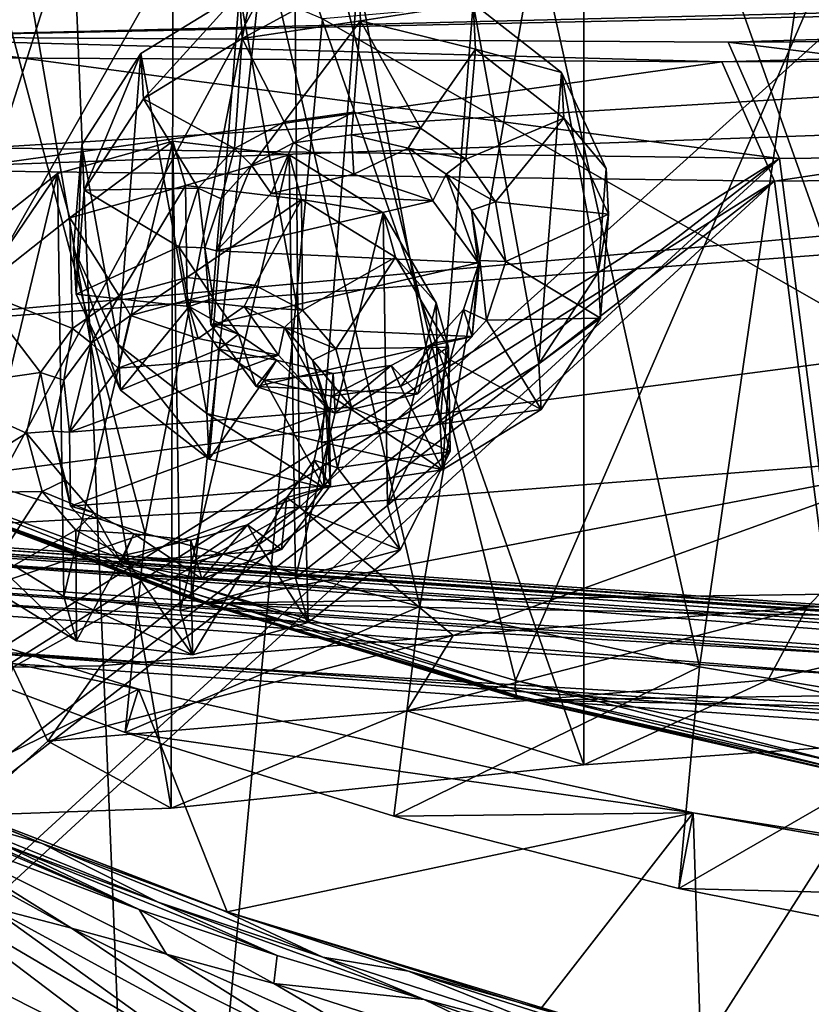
# Model space of a CAD drawing. Header units: metres. Extents: x -904 to 0, y -908 to 0.
# Tile 59 of 142: x -595 to -530, y -139 to -59. Entities that reach past the tile are written whole.
import ezdxf

# ---------------------------------------------------------------- set-up
doc = ezdxf.new("R2010")
doc.units = ezdxf.units.M

msp = doc.modelspace()

# ---------------------------------------------------------------- linework, layer by layer
at = {"layer": 'None'}
for points in [[(-548.818054, -21.535398, 1932.152832), (-515.104492, -19.985085, 1935.464722), (-514.864746, -116.985649, 1991.491089)], [(-582.273132, -24.174274, 1927.112427), (-548.818054, -21.535398, 1932.152832), (-548.815857, -119.390549, 1988.623535)], [(-548.815857, -119.390549, 1988.623535), (-548.818054, -21.535398, 1932.152832), (-514.864746, -116.985649, 1991.491089)], [(-599.286011, -25.944958, 1924.876465), (-582.273132, -24.174274, 1927.112427), (-582.486755, -122.939278, 1984.111816)], [(-582.486755, -122.939278, 1984.111816), (-582.273132, -24.174274, 1927.112427), (-548.815857, -119.390549, 1988.623535)], [(-599.292603, -123.532387, 1981.228638), (-599.286011, -25.944958, 1924.876465), (-582.486755, -122.939278, 1984.111816)], [(-573.219971, -37.15469, 1505.244385), (-520.086426, -33.508076, 1504.979004), (-554.391846, -112.519341, 1549.673828)], [(-520.086426, -33.508076, 1504.979004), (-527.460144, -118.521431, 1553.945923), (-554.391846, -112.519341, 1549.673828)], [(-570.15863, -58.565701, 661.240173), (-309.111755, -207.702347, 657.334961), (-309.403992, -35.91481, 661.833374)], [(-625.841797, -45.324051, 1506.13208), (-573.219971, -37.15469, 1505.244385), (-606.250549, -95.326286, 1536.737061)], [(-606.250549, -95.326286, 1536.737061), (-573.219971, -37.15469, 1505.244385), (-580.693237, -104.750137, 1543.907715)], [(-573.219971, -37.15469, 1505.244385), (-554.391846, -112.519341, 1549.673828), (-580.693237, -104.750137, 1543.907715)], [(-606.136414, -51.914799, 661.366394), (-699.596008, -124.971169, 659.501343), (-590.518127, -49.992924, 661.435425)], [(-699.596008, -124.971169, 659.501343), (-663.154419, -147.090363, 658.922119), (-590.518127, -49.992924, 661.435425)], [(-590.518127, -49.992924, 661.435425), (-663.154419, -147.090363, 658.922119), (-629.467651, -172.820374, 658.248413)], [(-629.467651, -172.820374, 658.248413), (-584.097839, -207.702347, 657.334961), (-590.518127, -49.992924, 661.435425)], [(-590.518127, -49.992924, 661.435425), (-584.097839, -207.702347, 657.334961), (-570.15863, -58.565701, 661.240173)], [(-572.431702, -51.56575, 2034.584595), (-624.672058, -51.56601, 2028.267822), (-598.475342, -99.818436, 2023.245972)], [(-584.61438, -100.53476, 216.1931), (-606.513977, -93.594833, 227.542374), (-597.66748, -51.565685, 217.762268)], [(-572.431702, -51.56575, 2034.584595), (-598.475342, -99.818436, 2023.245972), (-572.009399, -98.403229, 2026.366699)], [(-575.021118, -51.566418, 206.251297), (-584.61438, -100.53476, 216.1931), (-597.66748, -51.565685, 217.762268)], [(-562.194641, -106.494125, 206.704391), (-584.61438, -100.53476, 216.1931), (-575.021118, -51.566418, 206.251297)], [(-552.6875, -51.565384, 197.086807), (-562.194641, -106.494125, 206.704391), (-575.021118, -51.566418, 206.251297)], [(-519.952271, -51.565491, 2038.379517), (-572.431702, -51.56575, 2034.584595), (-572.009399, -98.403229, 2026.366699)], [(-519.952271, -51.565491, 2038.379517), (-572.009399, -98.403229, 2026.366699), (-518.923706, -94.200096, 2030.911865)], [(-539.404663, -111.412796, 199.035706), (-562.194641, -106.494125, 206.704391), (-552.6875, -51.565384, 197.086807)], [(-530.699768, -51.560055, 189.996307), (-539.404663, -111.412796, 199.035706), (-552.6875, -51.565384, 197.086807)], [(-516.375183, -115.254181, 193.141876), (-539.404663, -111.412796, 199.035706), (-530.699768, -51.560055, 189.996307)], [(-509.100311, -51.598892, 184.762161), (-516.375183, -115.254181, 193.141876), (-530.699768, -51.560055, 189.996307)], [(-676.740051, -57.707558, 1606.950562), (-653.887207, -72.526901, 1606.574951), (-387.700989, -56.295364, 1606.961792)], [(-387.700989, -56.295364, 1606.961792), (-653.887207, -72.526901, 1606.574951), (-379.609039, -62.712627, 1606.793701)], [(-570.15863, -58.565701, 661.240173), (-584.097839, -207.702347, 657.334961), (-309.111755, -207.702347, 657.334961)], [(-653.887207, -72.526901, 1606.574951), (-629.798584, -85.366486, 1606.240967), (-379.609039, -62.712627, 1606.793701)], [(-379.609039, -62.712627, 1606.793701), (-629.798584, -85.366486, 1606.240967), (-369.758789, -65.81794, 1606.712402)], [(-629.798584, -85.366486, 1606.240967), (-604.898926, -96.564316, 1605.948975), (-369.758789, -65.81794, 1606.712402)], [(-369.758789, -65.81794, 1606.712402), (-604.898926, -96.564316, 1605.948975), (-579.414856, -106.2174, 1605.699707)], [(-579.414856, -106.2174, 1605.699707), (-311.951202, -102.333786, 1605.762329), (-369.758789, -65.81794, 1606.712402)], [(-608.212463, -108.539902, 230.06778), (-606.513977, -93.594833, 227.542374), (-584.61438, -100.53476, 216.1931)], [(-518.923706, -94.200096, 2030.911865), (-572.009399, -98.403229, 2026.366699), (-559.487061, -108.866234, 2007.508911)], [(-530.609741, -106.548775, 2010.274536), (-518.923706, -94.200096, 2030.911865), (-559.487061, -108.866234, 2007.508911)], [(-518.923706, -94.200096, 2030.911865), (-530.609741, -106.548775, 2010.274536), (-501.598816, -104.991013, 2011.979858)], [(-580.693237, -104.750137, 1543.907715), (-580.734863, -105.414047, 1559.733521), (-606.250549, -95.326286, 1536.737061)], [(-580.734863, -105.414047, 1559.733521), (-606.190125, -96.241852, 1571.963257), (-606.250549, -95.326286, 1536.737061)], [(-580.734863, -105.414047, 1559.733521), (-580.607422, -105.857239, 1575.572754), (-606.190125, -96.241852, 1571.963257)], [(-580.607422, -105.857239, 1575.572754), (-580.309692, -106.088234, 1591.411133), (-606.190125, -96.241852, 1571.963257)], [(-606.190125, -96.241852, 1571.963257), (-580.309692, -106.088234, 1591.411133), (-604.898926, -96.564316, 1605.948975)], [(-580.309692, -106.088234, 1591.411133), (-579.414856, -106.2174, 1605.699707), (-604.898926, -96.564316, 1605.948975)], [(-572.009399, -98.403229, 2026.366699), (-598.475342, -99.818436, 2023.245972), (-595.406555, -111.441788, 2002.560303)], [(-572.009399, -98.403229, 2026.366699), (-595.406555, -111.441788, 2002.560303), (-588.223694, -111.337624, 2003.683472)], [(-559.487061, -108.866234, 2007.508911), (-572.009399, -98.403229, 2026.366699), (-588.223694, -111.337624, 2003.683472)], [(-628.85614, -99.448586, 243.024078), (-608.212463, -108.539902, 230.06778), (-585.167236, -113.23008, 254.241714)], [(-628.85614, -99.448586, 243.024078), (-585.167236, -113.23008, 254.241714), (-602.600891, -121.890068, 252.594467)], [(-586.229065, -116.775726, 218.379868), (-608.212463, -108.539902, 230.06778), (-584.61438, -100.53476, 216.1931)], [(-586.229065, -116.775726, 218.379868), (-584.61438, -100.53476, 216.1931), (-562.194641, -106.494125, 206.704391)], [(-337.979492, -110.967003, 1605.560547), (-311.951202, -102.333786, 1605.762329), (-579.414856, -106.2174, 1605.699707)], [(-554.430054, -113.264557, 1564.06543), (-580.734863, -105.414047, 1559.733521), (-580.693237, -104.750137, 1543.907715)], [(-554.391846, -112.519341, 1549.673828), (-554.430054, -113.264557, 1564.06543), (-580.693237, -104.750137, 1543.907715)], [(-533.799988, -112.458336, 2000.046265), (-514.864746, -116.985649, 1991.491089), (-501.598816, -104.991013, 2011.979858)], [(-501.598816, -104.991013, 2011.979858), (-530.609741, -106.548775, 2010.274536), (-533.799988, -112.458336, 2000.046265)], [(-554.430054, -113.264557, 1564.06543), (-554.317078, -113.759109, 1578.473877), (-580.734863, -105.414047, 1559.733521)], [(-554.317078, -113.759109, 1578.473877), (-580.607422, -105.857239, 1575.572754), (-580.734863, -105.414047, 1559.733521)], [(-554.317078, -113.759109, 1578.473877), (-554.051697, -114.009331, 1592.883423), (-580.607422, -105.857239, 1575.572754)], [(-554.051697, -114.009331, 1592.883423), (-580.309692, -106.088234, 1591.411133), (-580.607422, -105.857239, 1575.572754)], [(-564.324036, -123.589836, 209.018906), (-586.229065, -116.775726, 218.379868), (-562.194641, -106.494125, 206.704391)], [(-554.051697, -114.009331, 1592.883423), (-579.414856, -106.2174, 1605.699707), (-580.309692, -106.088234, 1591.411133)], [(-553.346375, -114.12664, 1605.495239), (-337.979492, -110.967003, 1605.560547), (-579.414856, -106.2174, 1605.699707)], [(-553.346375, -114.12664, 1605.495239), (-579.414856, -106.2174, 1605.699707), (-554.051697, -114.009331, 1592.883423)], [(-564.324036, -123.589836, 209.018906), (-562.194641, -106.494125, 206.704391), (-539.404663, -111.412796, 199.035706)], [(-530.609741, -106.548775, 2010.274536), (-563.256653, -114.994781, 1996.957886), (-533.799988, -112.458336, 2000.046265)], [(-559.487061, -108.866234, 2007.508911), (-563.256653, -114.994781, 1996.957886), (-530.609741, -106.548775, 2010.274536)], [(-608.212463, -108.539902, 230.06778), (-586.229065, -116.775726, 218.379868), (-585.167236, -113.23008, 254.241714)], [(-588.223694, -111.337624, 2003.683472), (-592.554504, -117.468033, 1992.686523), (-559.487061, -108.866234, 2007.508911)], [(-592.554504, -117.468033, 1992.686523), (-563.256653, -114.994781, 1996.957886), (-559.487061, -108.866234, 2007.508911)], [(-595.406555, -111.441788, 2002.560303), (-599.292603, -123.532387, 1981.228638), (-592.554504, -117.468033, 1992.686523)], [(-588.223694, -111.337624, 2003.683472), (-595.406555, -111.441788, 2002.560303), (-592.554504, -117.468033, 1992.686523)], [(-541.083801, -129.473846, 201.2883), (-564.324036, -123.589836, 209.018906), (-539.404663, -111.412796, 199.035706)], [(-364.331421, -117.795174, 1605.383545), (-337.979492, -110.967003, 1605.560547), (-553.346375, -114.12664, 1605.495239)], [(-541.083801, -129.473846, 201.2883), (-539.404663, -111.412796, 199.035706), (-516.375183, -115.254181, 193.141876)], [(-563.256653, -114.994781, 1996.957886), (-548.815857, -119.390549, 1988.623535), (-533.799988, -112.458336, 2000.046265)], [(-527.521912, -119.335327, 1567.273438), (-554.430054, -113.264557, 1564.06543), (-554.391846, -112.519341, 1549.673828)], [(-527.460144, -118.521431, 1553.945923), (-527.521912, -119.335327, 1567.273438), (-554.391846, -112.519341, 1549.673828)], [(-548.815857, -119.390549, 1988.623535), (-514.864746, -116.985649, 1991.491089), (-533.799988, -112.458336, 2000.046265)], [(-602.600891, -121.890068, 252.594467), (-585.167236, -113.23008, 254.241714), (-577.9198, -131.39473, 258.706299)], [(-585.167236, -113.23008, 254.241714), (-586.229065, -116.775726, 218.379868), (-539.912292, -123.304863, 262.515991)], [(-585.167236, -113.23008, 254.241714), (-539.912292, -123.304863, 262.515991), (-577.9198, -131.39473, 258.706299)], [(-527.521912, -119.335327, 1567.273438), (-527.452332, -119.870705, 1580.621338), (-554.430054, -113.264557, 1564.06543)], [(-527.452332, -119.870705, 1580.621338), (-554.317078, -113.759109, 1578.473877), (-554.430054, -113.264557, 1564.06543)], [(-527.452332, -119.870705, 1580.621338), (-527.249817, -120.132042, 1593.9729), (-554.317078, -113.759109, 1578.473877)], [(-527.249817, -120.132042, 1593.9729), (-554.051697, -114.009331, 1592.883423), (-554.317078, -113.759109, 1578.473877)], [(-527.249817, -120.132042, 1593.9729), (-553.346375, -114.12664, 1605.495239), (-554.051697, -114.009331, 1592.883423)], [(-526.762268, -120.185585, 1605.337158), (-364.331421, -117.795174, 1605.383545), (-553.346375, -114.12664, 1605.495239)], [(-526.762268, -120.185585, 1605.337158), (-553.346375, -114.12664, 1605.495239), (-527.249817, -120.132042, 1593.9729)], [(-592.554504, -117.468033, 1992.686523), (-582.486755, -122.939278, 1984.111816), (-563.256653, -114.994781, 1996.957886)], [(-582.486755, -122.939278, 1984.111816), (-548.815857, -119.390549, 1988.623535), (-563.256653, -114.994781, 1996.957886)], [(-517.790222, -134.086502, 195.406509), (-541.083801, -129.473846, 201.2883), (-516.375183, -115.254181, 193.141876)], [(-586.229065, -116.775726, 218.379868), (-564.324036, -123.589836, 209.018906), (-539.912292, -123.304863, 262.515991)], [(-599.292603, -123.532387, 1981.228638), (-582.486755, -122.939278, 1984.111816), (-592.554504, -117.468033, 1992.686523)], [(-612.861938, -119.315041, 343.322388), (-585.11084, -131.192886, 323.690186), (-605.297119, -123.523201, 345.346222)], [(-585.11084, -131.192886, 323.690186), (-612.861938, -119.315041, 343.322388), (-608.78363, -120.693016, 330.97641)], [(-605.297119, -123.523201, 345.346222), (-590.617188, -132.716324, 349.436768), (-614.156555, -119.756935, 357.028595)], [(-590.617188, -132.716324, 349.436768), (-597.304688, -130.963715, 361.993378), (-614.156555, -119.756935, 357.028595)], [(-607.443481, -119.801796, 318.643555), (-593.020996, -125.802505, 310.012787), (-602.108215, -123.091881, 319.912842)], [(-602.600891, -121.890068, 252.594467), (-593.020996, -125.802505, 310.012787), (-607.443481, -119.801796, 318.643555)], [(-596.436768, -125.784904, 321.172089), (-585.11084, -131.192886, 323.690186), (-608.78363, -120.693016, 330.97641)], [(-577.9198, -131.39473, 258.706299), (-578.249451, -131.279343, 301.835968), (-602.600891, -121.890068, 252.594467)], [(-578.249451, -131.279343, 301.835968), (-593.020996, -125.802505, 310.012787), (-602.600891, -121.890068, 252.594467)], [(-605.297119, -123.523201, 345.346222), (-585.11084, -131.192886, 323.690186), (-582.875244, -134.845444, 337.476624)], [(-590.617188, -132.716324, 349.436768), (-605.297119, -123.523201, 345.346222), (-582.875244, -134.845444, 337.476624)], [(-593.020996, -125.802505, 310.012787), (-583.542358, -130.594498, 311.931519), (-602.108215, -123.091881, 319.912842)], [(-602.108215, -123.091881, 319.912842), (-583.542358, -130.594498, 311.931519), (-596.436768, -125.784904, 321.172089)], [(-577.9198, -131.39473, 258.706299), (-539.912292, -123.304863, 262.515991), (-552.375061, -139.3255, 263.840363)], [(-539.912292, -123.304863, 262.515991), (-564.324036, -123.589836, 209.018906), (-541.083801, -129.473846, 201.2883)], [(-539.912292, -123.304863, 262.515991), (-539.296021, -142.675568, 266.050751), (-552.375061, -139.3255, 263.840363)], [(-539.912292, -123.304863, 262.515991), (-541.083801, -129.473846, 201.2883), (-493.689423, -130.673233, 255.933594)], [(-493.689423, -130.673233, 255.933594), (-516.792847, -127.414696, 260.542755), (-539.912292, -123.304863, 262.515991)], [(-516.792847, -127.414696, 260.542755), (-528.255676, -125.386131, 262.776825), (-539.912292, -123.304863, 262.515991)], [(-539.912292, -123.304863, 262.515991), (-528.255676, -125.386131, 262.776825), (-539.296021, -142.675568, 266.050751)], [(-583.542358, -130.594498, 311.931519), (-573.837891, -134.941391, 313.850159), (-596.436768, -125.784904, 321.172089)], [(-596.436768, -125.784904, 321.172089), (-573.837891, -134.941391, 313.850159), (-585.11084, -131.192886, 323.690186)], [(-583.542358, -130.594498, 311.931519), (-593.020996, -125.802505, 310.012787), (-570.124023, -135.070999, 303.28363)], [(-593.020996, -125.802505, 310.012787), (-578.249451, -131.279343, 301.835968), (-570.124023, -135.070999, 303.28363)], [(-528.255676, -125.386131, 262.776825), (-525.929199, -145.617447, 265.987854), (-539.296021, -142.675568, 266.050751)], [(-609.359802, -131.420776, 402.52121), (-602.984314, -129.813568, 375.061127), (-584.100098, -144.099457, 380.917175)], [(-584.100098, -144.099457, 380.917175), (-602.984314, -129.813568, 375.061127), (-580.753479, -142.869049, 367.025482)], [(-602.984314, -129.813568, 375.061127), (-597.304688, -130.963715, 361.993378), (-580.753479, -142.869049, 367.025482)], [(-541.083801, -129.473846, 201.2883), (-517.790222, -134.086502, 195.406509), (-493.689423, -130.673233, 255.933594)], [(-570.124023, -135.070999, 303.28363), (-561.843201, -138.523758, 304.738495), (-583.542358, -130.594498, 311.931519)], [(-561.843201, -138.523758, 304.738495), (-573.837891, -134.941391, 313.850159), (-583.542358, -130.594498, 311.931519)], [(-620.856812, -136.832703, 458.078735), (-609.359802, -131.420776, 402.52121), (-584.122314, -151.214691, 409.540894)], [(-584.122314, -151.214691, 409.540894), (-609.359802, -131.420776, 402.52121), (-584.100098, -144.099457, 380.917175)], [(-580.753479, -142.869049, 367.025482), (-597.304688, -130.963715, 361.993378), (-576.146545, -142.47287, 353.579407)], [(-597.304688, -130.963715, 361.993378), (-590.617188, -132.716324, 349.436768), (-576.146545, -142.47287, 353.579407)], [(-573.837891, -134.941391, 313.850159), (-574.105713, -137.239517, 326.225525), (-585.11084, -131.192886, 323.690186)], [(-585.11084, -131.192886, 323.690186), (-574.105713, -137.239517, 326.225525), (-582.875244, -134.845444, 337.476624)], [(-570.124023, -135.070999, 303.28363), (-578.249451, -131.279343, 301.835968), (-563.126648, -136.215088, 294.121613)], [(-563.126648, -136.215088, 294.121613), (-578.249451, -131.279343, 301.835968), (-577.9198, -131.39473, 258.706299)], [(-547.658203, -140.587769, 286.883636), (-577.9198, -131.39473, 258.706299), (-552.375061, -139.3255, 263.840363)], [(-547.658203, -140.587769, 286.883636), (-563.126648, -136.215088, 294.121613), (-577.9198, -131.39473, 258.706299)], [(-576.146545, -142.47287, 353.579407), (-590.617188, -132.716324, 349.436768), (-570.279907, -142.780502, 340.782104)], [(-590.617188, -132.716324, 349.436768), (-582.875244, -134.845444, 337.476624), (-570.279907, -142.780502, 340.782104)], [(-570.279907, -142.780502, 340.782104), (-582.875244, -134.845444, 337.476624), (-563.186096, -143.6409, 328.786133)], [(-582.875244, -134.845444, 337.476624), (-574.105713, -137.239517, 326.225525), (-563.186096, -143.6409, 328.786133)], [(-573.837891, -134.941391, 313.850159), (-561.843201, -138.523758, 304.738495), (-574.105713, -137.239517, 326.225525)], [(-563.126648, -136.215088, 294.121613), (-549.1828, -141.859467, 296.390076), (-570.124023, -135.070999, 303.28363)], [(-549.1828, -141.859467, 296.390076), (-561.843201, -138.523758, 304.738495), (-570.124023, -135.070999, 303.28363)], [(-547.658203, -140.587769, 286.883636), (-535.920593, -144.884628, 288.835999), (-563.126648, -136.215088, 294.121613)], [(-535.920593, -144.884628, 288.835999), (-549.1828, -141.859467, 296.390076), (-563.126648, -136.215088, 294.121613)], [(-607.668091, -162.161316, 517.240845), (-620.856812, -136.832703, 458.078735), (-584.135437, -165.334106, 465.538879)], [(-584.135437, -165.334106, 465.538879), (-620.856812, -136.832703, 458.078735), (-584.122314, -151.214691, 409.540894)], [(-563.186096, -143.6409, 328.786133), (-574.105713, -137.239517, 326.225525), (-545.620605, -146.385208, 307.643341)], [(-574.105713, -137.239517, 326.225525), (-561.843201, -138.523758, 304.738495), (-545.620605, -146.385208, 307.643341)], [(-545.620605, -146.385208, 307.643341), (-561.843201, -138.523758, 304.738495), (-535.35321, -147.961548, 298.649811)], [(-561.843201, -138.523758, 304.738495), (-549.1828, -141.859467, 296.390076), (-535.35321, -147.961548, 298.649811)]]:
    msp.add_3dface(points, dxfattribs=at)
at = {"layer": 'None012311'}
for points in [[(-756.383728, -53.87439, 151.006119), (-245.037064, -51.013153, 160.059708), (-607.685181, -60.032143, 141.866348)], [(-607.685181, -60.032143, 141.866348), (-245.037064, -51.013153, 160.059708), (-322.129181, -54.019558, 151.002396)], [(-322.129181, -54.019558, 151.002396), (-537.043701, -60.481693, 141.854599), (-607.685181, -60.032143, 141.866348)], [(-322.129181, -54.019558, 151.002396), (-466.404297, -60.131844, 141.86377), (-537.043701, -60.481693, 141.854599)], [(-608.613647, -61.710278, 145.23645), (-537.564453, -62.078083, 145.286179), (-758.300842, -56.021824, 154.161804)], [(-758.300842, -56.021824, 154.161804), (-537.564453, -62.078083, 145.286179), (-321.351135, -56.11396, 154.215454)], [(-321.351135, -56.11396, 154.215454), (-537.564453, -62.078083, 145.286179), (-466.514496, -61.788334, 145.256119)], [(-599.944275, -69.05455, 123.673012), (-607.685181, -60.032143, 141.866348), (-532.85614, -69.952972, 123.649483)], [(-607.685181, -60.032143, 141.866348), (-537.043701, -60.481693, 141.854599), (-532.85614, -69.952972, 123.649483)], [(-537.043701, -60.481693, 141.854599), (-466.404297, -60.131844, 141.86377), (-465.701691, -69.252586, 123.667824)], [(-532.85614, -69.952972, 123.649483), (-537.043701, -60.481693, 141.854599), (-465.701691, -69.252586, 123.667824)], [(-608.613647, -61.710278, 145.23645), (-600.732117, -70.937904, 126.624718), (-537.564453, -62.078083, 145.286179)], [(-537.564453, -62.078083, 145.286179), (-533.266968, -71.798462, 126.602188), (-466.514496, -61.788334, 145.256119)], [(-533.266968, -71.798462, 126.602188), (-465.757965, -71.129059, 126.619713), (-466.514496, -61.788334, 145.256119)], [(-600.732117, -70.937904, 126.624718), (-533.266968, -71.798462, 126.602188), (-537.564453, -62.078083, 145.286179)], [(-599.944275, -69.05455, 123.673012), (-532.85614, -69.952972, 123.649483), (-843.550476, -265.429565, 118.530746)], [(-532.85614, -69.952972, 123.649483), (-465.701691, -69.252586, 123.667824), (-452.00235, -701.143799, 107.12117)], [(-532.85614, -69.952972, 123.649483), (-845.314697, -356.196716, 116.153923), (-844.710205, -310.88327, 117.3405)], [(-845.314697, -356.196716, 116.153923), (-532.85614, -69.952972, 123.649483), (-452.00235, -701.143799, 107.12117)], [(-843.550476, -265.429565, 118.530746), (-532.85614, -69.952972, 123.649483), (-844.710205, -310.88327, 117.3405)], [(-600.732117, -70.937904, 126.624718), (-841.193481, -266.056061, 121.515373), (-533.266968, -71.798462, 126.602188)], [(-452.00235, -703.006531, 110.073418), (-465.757965, -71.129059, 126.619713), (-533.266968, -71.798462, 126.602188)], [(-533.266968, -71.798462, 126.602188), (-842.252441, -311.199249, 120.333252), (-842.800293, -356.543121, 119.145882)], [(-533.266968, -71.798462, 126.602188), (-842.800293, -356.543121, 119.145882), (-452.00235, -703.006531, 110.073418)], [(-841.193481, -266.056061, 121.515373), (-842.252441, -311.199249, 120.333252), (-533.266968, -71.798462, 126.602188)]]:
    msp.add_3dface(points, dxfattribs=at)
at = {"layer": 'None012316'}
for points in [[(-273.299683, -124.244728, 1629.041138), (-672.325317, -96.34214, 1629.041138), (-672.385864, -97.20826, 1633.96521)], [(-672.325317, -96.34214, 1629.041138), (-273.299683, -124.244728, 1629.041138), (-612.486877, -100.747734, 1628.526367)], [(-273.36026, -125.110855, 1633.96521), (-672.385864, -97.20826, 1633.96521), (-672.713623, -101.895279, 1635.675293)], [(-273.36026, -125.110855, 1633.96521), (-273.299683, -124.244728, 1629.041138), (-672.385864, -97.20826, 1633.96521)], [(-672.920227, -104.850044, 1627.537354), (-672.592468, -100.163025, 1625.827271), (-273.894623, -132.75264, 1627.537354)], [(-672.592468, -100.163025, 1625.827271), (-273.566864, -128.065613, 1625.827271), (-273.894623, -132.75264, 1627.537354)], [(-672.592468, -100.163025, 1625.827271), (-612.700623, -103.804451, 1625.9552), (-333.38266, -123.336266, 1625.9552)], [(-672.592468, -100.163025, 1625.827271), (-333.38266, -123.336266, 1625.9552), (-273.566864, -128.065613, 1625.827271)], [(-273.299683, -124.244728, 1629.041138), (-333.168915, -120.279549, 1628.526367), (-612.486877, -100.747734, 1628.526367)], [(-612.486877, -100.747734, 1628.526367), (-333.168915, -120.279549, 1628.526367), (-611.098206, -101.157028, 1627.986938)], [(-273.687988, -129.797867, 1635.675293), (-672.713623, -101.895279, 1635.675293), (-672.980774, -105.716171, 1632.461426)], [(-273.687988, -129.797867, 1635.675293), (-273.36026, -125.110855, 1633.96521), (-672.713623, -101.895279, 1635.675293)], [(-333.168915, -120.279549, 1628.526367), (-334.600922, -120.491714, 1627.986816), (-611.098206, -101.157028, 1627.986938)], [(-611.098206, -101.157028, 1627.986938), (-334.600922, -120.491714, 1627.986816), (-610.579895, -102.147957, 1626.921021)], [(-612.700623, -103.804451, 1625.9552), (-610.579895, -102.147957, 1626.921021), (-333.38266, -123.336266, 1625.9552)], [(-333.38266, -123.336266, 1625.9552), (-610.579895, -102.147957, 1626.921021), (-335.252167, -121.400764, 1626.921143)], [(-610.579895, -102.147957, 1626.921021), (-334.600922, -120.491714, 1627.986816), (-335.252167, -121.400764, 1626.921143)], [(-672.980774, -105.716171, 1632.461426), (-672.920227, -104.850044, 1627.537354), (-273.95517, -133.618759, 1632.461426)], [(-672.920227, -104.850044, 1627.537354), (-273.894623, -132.75264, 1627.537354), (-273.95517, -133.618759, 1632.461426)], [(-273.95517, -133.618759, 1632.461426), (-273.687988, -129.797867, 1635.675293), (-672.980774, -105.716171, 1632.461426)]]:
    msp.add_3dface(points, dxfattribs=at)
at = {"layer": 'None012334'}
for points in [[(-576.904968, -56.461414, 1515.767578), (-567.237427, -55.01067, 1515.222778), (-576.710815, -60.176826, 1509.318726)], [(-567.237427, -55.01067, 1515.222778), (-576.904968, -56.461414, 1515.767578), (-570.208191, -93.087395, 1537.070801)], [(-567.237427, -55.01067, 1515.222778), (-567.043335, -58.726082, 1508.773926), (-576.710815, -60.176826, 1509.318726)], [(-560.540649, -91.63665, 1536.526001), (-567.237427, -55.01067, 1515.222778), (-570.208191, -93.087395, 1537.070801)], [(-567.043335, -58.726082, 1508.773926), (-567.237427, -55.01067, 1515.222778), (-557.864136, -57.330704, 1516.841553)], [(-557.864136, -57.330704, 1516.841553), (-567.237427, -55.01067, 1515.222778), (-560.540649, -91.63665, 1536.526001)], [(-584.951904, -61.395603, 1518.368164), (-576.904968, -56.461414, 1515.767578), (-584.757751, -65.111015, 1511.919312)], [(-576.904968, -56.461414, 1515.767578), (-584.951904, -61.395603, 1518.368164), (-579.581482, -90.767365, 1535.452026)], [(-576.904968, -56.461414, 1515.767578), (-576.710815, -60.176826, 1509.318726), (-584.757751, -65.111015, 1511.919312)], [(-570.208191, -93.087395, 1537.070801), (-576.904968, -56.461414, 1515.767578), (-579.581482, -90.767365, 1535.452026)], [(-557.669983, -61.04612, 1510.392822), (-567.043335, -58.726082, 1508.773926), (-557.864136, -57.330704, 1516.841553)], [(-552.493713, -86.702461, 1533.925415), (-557.864136, -57.330704, 1516.841553), (-560.540649, -91.63665, 1536.526001)], [(-557.669983, -61.04612, 1510.392822), (-557.864136, -57.330704, 1516.841553), (-550.641541, -62.962009, 1520.303467)], [(-550.641541, -62.962009, 1520.303467), (-557.864136, -57.330704, 1516.841553), (-552.493713, -86.702461, 1533.925415)], [(-567.043335, -58.726082, 1508.773926), (-573.270691, -66.986206, 1513.345459), (-576.710815, -60.176826, 1509.318726)], [(-567.625366, -66.186066, 1513.054443), (-573.270691, -66.986206, 1513.345459), (-567.043335, -58.726082, 1508.773926)], [(-562.14447, -67.494164, 1513.973022), (-567.625366, -66.186066, 1513.054443), (-567.043335, -58.726082, 1508.773926)], [(-567.043335, -58.726082, 1508.773926), (-557.669983, -61.04612, 1510.392822), (-562.14447, -67.494164, 1513.973022)], [(-576.710815, -60.176826, 1509.318726), (-577.325867, -69.146507, 1514.468018), (-584.757751, -65.111015, 1511.919312)], [(-573.270691, -66.986206, 1513.345459), (-577.325867, -69.146507, 1514.468018), (-576.710815, -60.176826, 1509.318726)], [(-589.784424, -68.83596, 1522.509277), (-584.951904, -61.395603, 1518.368164), (-589.590332, -72.551376, 1516.060547)], [(-584.951904, -61.395603, 1518.368164), (-589.784424, -68.83596, 1522.509277), (-586.804077, -85.136055, 1531.990112)], [(-584.951904, -61.395603, 1518.368164), (-584.757751, -65.111015, 1511.919312), (-589.590332, -72.551376, 1516.060547)], [(-579.581482, -90.767365, 1535.452026), (-584.951904, -61.395603, 1518.368164), (-586.804077, -85.136055, 1531.990112)], [(-557.669983, -61.04612, 1510.392822), (-558.453979, -70.008087, 1515.532471), (-562.14447, -67.494164, 1513.973022)], [(-557.669983, -61.04612, 1510.392822), (-550.447388, -66.677422, 1513.854614), (-558.453979, -70.008087, 1515.532471)], [(-550.447388, -66.677422, 1513.854614), (-557.669983, -61.04612, 1510.392822), (-550.641541, -62.962009, 1520.303467)], [(-547.661194, -79.262108, 1529.784302), (-550.641541, -62.962009, 1520.303467), (-552.493713, -86.702461, 1533.925415)], [(-550.447388, -66.677422, 1513.854614), (-550.641541, -62.962009, 1520.303467), (-547.000122, -70.789238, 1524.922607)], [(-547.661194, -79.262108, 1529.784302), (-547.000122, -70.789238, 1524.922607), (-550.641541, -62.962009, 1520.303467)], [(-584.757751, -65.111015, 1511.919312), (-580.281616, -72.383812, 1516.244141), (-589.590332, -72.551376, 1516.060547)], [(-577.325867, -69.146507, 1514.468018), (-580.281616, -72.383812, 1516.244141), (-584.757751, -65.111015, 1511.919312)], [(-573.270691, -66.986206, 1513.345459), (-567.625366, -66.186066, 1513.054443), (-572.504578, -68.693695, 1514.352295)], [(-567.625366, -66.186066, 1513.054443), (-567.768799, -68.025063, 1514.109619), (-572.504578, -68.693695, 1514.352295)], [(-567.768799, -68.025063, 1514.109619), (-567.625366, -66.186066, 1513.054443), (-562.14447, -67.494164, 1513.973022)], [(-577.325867, -69.146507, 1514.468018), (-573.270691, -66.986206, 1513.345459), (-575.928589, -70.515289, 1515.298706)], [(-573.270691, -66.986206, 1513.345459), (-572.504578, -68.693695, 1514.352295), (-575.928589, -70.515289, 1515.298706)], [(-550.447388, -66.677422, 1513.854614), (-556.022522, -73.491333, 1517.612549), (-558.453979, -70.008087, 1515.532471)], [(-550.447388, -66.677422, 1513.854614), (-546.805969, -74.504654, 1518.473755), (-556.022522, -73.491333, 1517.612549)], [(-546.805969, -74.504654, 1518.473755), (-550.447388, -66.677422, 1513.854614), (-547.000122, -70.789238, 1524.922607)], [(-572.504578, -68.693695, 1514.352295), (-567.768799, -68.025063, 1514.109619), (-567.600464, -71.247124, 1508.51709)], [(-563.170654, -69.119827, 1514.878784), (-567.768799, -68.025063, 1514.109619), (-562.14447, -67.494164, 1513.973022)], [(-563.170654, -69.119827, 1514.878784), (-567.600464, -71.247124, 1508.51709), (-567.768799, -68.025063, 1514.109619)], [(-563.170654, -69.119827, 1514.878784), (-562.14447, -67.494164, 1513.973022), (-558.453979, -70.008087, 1515.532471)], [(-590.445496, -77.30883, 1527.370972), (-589.784424, -68.83596, 1522.509277), (-590.251343, -81.024246, 1520.922119)], [(-586.804077, -85.136055, 1531.990112), (-589.784424, -68.83596, 1522.509277), (-590.445496, -77.30883, 1527.370972)], [(-589.784424, -68.83596, 1522.509277), (-589.590332, -72.551376, 1516.060547), (-590.251343, -81.024246, 1520.922119)], [(-575.928589, -70.515289, 1515.298706), (-572.504578, -68.693695, 1514.352295), (-574.340637, -72.809784, 1509.2146)], [(-574.340637, -72.809784, 1509.2146), (-572.504578, -68.693695, 1514.352295), (-567.600464, -71.247124, 1508.51709)], [(-580.281616, -72.383812, 1516.244141), (-577.325867, -69.146507, 1514.468018), (-578.421509, -73.249039, 1516.798706)], [(-577.325867, -69.146507, 1514.468018), (-575.928589, -70.515289, 1515.298706), (-578.421509, -73.249039, 1516.798706)], [(-561.151123, -73.411942, 1509.958496), (-567.600464, -71.247124, 1508.51709), (-563.170654, -69.119827, 1514.878784)], [(-560.054138, -71.240021, 1516.194092), (-563.170654, -69.119827, 1514.878784), (-558.453979, -70.008087, 1515.532471)], [(-560.054138, -71.240021, 1516.194092), (-561.151123, -73.411942, 1509.958496), (-563.170654, -69.119827, 1514.878784)], [(-578.796204, -77.491119, 1511.777466), (-578.421509, -73.249039, 1516.798706), (-575.928589, -70.515289, 1515.298706)], [(-578.796204, -77.491119, 1511.777466), (-575.928589, -70.515289, 1515.298706), (-574.340637, -72.809784, 1509.2146)], [(-560.054138, -71.240021, 1516.194092), (-558.453979, -70.008087, 1515.532471), (-556.022522, -73.491333, 1517.612549)], [(-574.340637, -72.809784, 1509.2146), (-567.600464, -71.247124, 1508.51709), (-561.151123, -73.411942, 1509.958496)], [(-557.455078, -78.465424, 1512.981323), (-561.151123, -73.411942, 1509.958496), (-560.054138, -71.240021, 1516.194092)], [(-558.004028, -74.181175, 1517.950317), (-560.054138, -71.240021, 1516.194092), (-556.022522, -73.491333, 1517.612549)], [(-558.004028, -74.181175, 1517.950317), (-557.455078, -78.465424, 1512.981323), (-560.054138, -71.240021, 1516.194092)], [(-546.805969, -74.504654, 1518.473755), (-547.000122, -70.789238, 1524.922607), (-547.661194, -79.262108, 1529.784302)], [(-589.590332, -72.551376, 1516.060547), (-581.873108, -77.15522, 1518.945313), (-590.251343, -81.024246, 1520.922119)], [(-580.281616, -72.383812, 1516.244141), (-581.873108, -77.15522, 1518.945313), (-589.590332, -72.551376, 1516.060547)], [(-581.873108, -77.15522, 1518.945313), (-580.281616, -72.383812, 1516.244141), (-579.753601, -77.251968, 1519.064819)], [(-580.281616, -72.383812, 1516.244141), (-578.421509, -73.249039, 1516.798706), (-579.753601, -77.251968, 1519.064819)], [(-578.796204, -77.491119, 1511.777466), (-574.340637, -72.809784, 1509.2146), (-561.151123, -73.411942, 1509.958496)], [(-579.753601, -77.251968, 1519.064819), (-578.421509, -73.249039, 1516.798706), (-578.796204, -77.491119, 1511.777466)], [(-578.796204, -77.491119, 1511.777466), (-561.151123, -73.411942, 1509.958496), (-557.455078, -78.465424, 1512.981323)], [(-558.004028, -74.181175, 1517.950317), (-556.022522, -73.491333, 1517.612549), (-555.184265, -78.373672, 1520.450684)], [(-546.805969, -74.504654, 1518.473755), (-555.184265, -78.373672, 1520.450684), (-556.022522, -73.491333, 1517.612549)], [(-557.303772, -78.276894, 1520.331177), (-558.004028, -74.181175, 1517.950317), (-555.184265, -78.373672, 1520.450684)], [(-557.455078, -78.465424, 1512.981323), (-558.004028, -74.181175, 1517.950317), (-557.303772, -78.276894, 1520.331177)], [(-546.805969, -74.504654, 1518.473755), (-547.467041, -82.977524, 1523.335449), (-555.184265, -78.373672, 1520.450684)], [(-547.467041, -82.977524, 1523.335449), (-546.805969, -74.504654, 1518.473755), (-547.661194, -79.262108, 1529.784302)], [(-586.804077, -85.136055, 1531.990112), (-590.445496, -77.30883, 1527.370972), (-586.609985, -88.851471, 1525.541382)], [(-590.445496, -77.30883, 1527.370972), (-590.251343, -81.024246, 1520.922119), (-586.609985, -88.851471, 1525.541382)], [(-581.873108, -77.15522, 1518.945313), (-581.03479, -82.03756, 1521.783447), (-590.251343, -81.024246, 1520.922119)], [(-581.03479, -82.03756, 1521.783447), (-581.873108, -77.15522, 1518.945313), (-579.053345, -81.347687, 1521.445679)], [(-581.873108, -77.15522, 1518.945313), (-579.753601, -77.251968, 1519.064819), (-579.053345, -81.347687, 1521.445679)], [(-579.053345, -81.347687, 1521.445679), (-579.753601, -77.251968, 1519.064819), (-579.265564, -83.507568, 1515.229736)], [(-579.265564, -83.507568, 1515.229736), (-579.753601, -77.251968, 1519.064819), (-578.796204, -77.491119, 1511.777466)], [(-579.265564, -83.507568, 1515.229736), (-578.796204, -77.491119, 1511.777466), (-557.455078, -78.465424, 1512.981323)], [(-579.265564, -83.507568, 1515.229736), (-557.455078, -78.465424, 1512.981323), (-557.9245, -84.481873, 1516.433472)], [(-558.635864, -82.279831, 1522.59729), (-557.303772, -78.276894, 1520.331177), (-556.775696, -83.145081, 1523.151733)], [(-557.9245, -84.481873, 1516.433472), (-557.303772, -78.276894, 1520.331177), (-558.635864, -82.279831, 1522.59729)], [(-557.9245, -84.481873, 1516.433472), (-557.455078, -78.465424, 1512.981323), (-557.303772, -78.276894, 1520.331177)], [(-557.303772, -78.276894, 1520.331177), (-555.184265, -78.373672, 1520.450684), (-556.775696, -83.145081, 1523.151733)], [(-547.467041, -82.977524, 1523.335449), (-556.775696, -83.145081, 1523.151733), (-555.184265, -78.373672, 1520.450684)], [(-547.467041, -82.977524, 1523.335449), (-547.661194, -79.262108, 1529.784302), (-552.493713, -86.702461, 1533.925415)], [(-590.251343, -81.024246, 1520.922119), (-581.03479, -82.03756, 1521.783447), (-586.609985, -88.851471, 1525.541382)], [(-581.03479, -82.03756, 1521.783447), (-579.053345, -81.347687, 1521.445679), (-577.003235, -84.288841, 1523.201904)], [(-577.003235, -84.288841, 1523.201904), (-579.053345, -81.347687, 1521.445679), (-579.265564, -83.507568, 1515.229736)], [(-581.03479, -82.03756, 1521.783447), (-578.603394, -85.520805, 1523.863403), (-586.609985, -88.851471, 1525.541382)], [(-578.603394, -85.520805, 1523.863403), (-581.03479, -82.03756, 1521.783447), (-577.003235, -84.288841, 1523.201904)], [(-561.128784, -85.013573, 1524.09729), (-558.635864, -82.279831, 1522.59729), (-559.731506, -86.382385, 1524.927979)], [(-561.128784, -85.013573, 1524.09729), (-557.9245, -84.481873, 1516.433472), (-558.635864, -82.279831, 1522.59729)], [(-558.635864, -82.279831, 1522.59729), (-556.775696, -83.145081, 1523.151733), (-559.731506, -86.382385, 1524.927979)], [(-552.299622, -90.417877, 1527.476685), (-559.731506, -86.382385, 1524.927979), (-556.775696, -83.145081, 1523.151733)], [(-547.467041, -82.977524, 1523.335449), (-552.299622, -90.417877, 1527.476685), (-556.775696, -83.145081, 1523.151733)], [(-552.299622, -90.417877, 1527.476685), (-547.467041, -82.977524, 1523.335449), (-552.493713, -86.702461, 1533.925415)], [(-577.003235, -84.288841, 1523.201904), (-579.265564, -83.507568, 1515.229736), (-575.569519, -88.56105, 1518.252441)], [(-575.569519, -88.56105, 1518.252441), (-579.265564, -83.507568, 1515.229736), (-557.9245, -84.481873, 1516.433472)], [(-578.603394, -85.520805, 1523.863403), (-577.003235, -84.288841, 1523.201904), (-573.886719, -86.409035, 1524.517212)], [(-573.886719, -86.409035, 1524.517212), (-577.003235, -84.288841, 1523.201904), (-575.569519, -88.56105, 1518.252441)], [(-575.569519, -88.56105, 1518.252441), (-557.9245, -84.481873, 1516.433472), (-562.380005, -89.163208, 1518.99646)], [(-564.552795, -86.835175, 1525.043701), (-561.128784, -85.013573, 1524.09729), (-563.786682, -88.542694, 1526.050537)], [(-564.552795, -86.835175, 1525.043701), (-562.380005, -89.163208, 1518.99646), (-561.128784, -85.013573, 1524.09729)], [(-561.128784, -85.013573, 1524.09729), (-559.731506, -86.382385, 1524.927979), (-563.786682, -88.542694, 1526.050537)], [(-562.380005, -89.163208, 1518.99646), (-557.9245, -84.481873, 1516.433472), (-561.128784, -85.013573, 1524.09729)], [(-579.581482, -90.767365, 1535.452026), (-586.804077, -85.136055, 1531.990112), (-579.387329, -94.482773, 1529.003174)], [(-586.804077, -85.136055, 1531.990112), (-586.609985, -88.851471, 1525.541382), (-579.387329, -94.482773, 1529.003174)], [(-586.609985, -88.851471, 1525.541382), (-578.603394, -85.520805, 1523.863403), (-579.387329, -94.482773, 1529.003174)], [(-578.603394, -85.520805, 1523.863403), (-574.912903, -88.034737, 1525.422852), (-579.387329, -94.482773, 1529.003174)], [(-574.912903, -88.034737, 1525.422852), (-578.603394, -85.520805, 1523.863403), (-573.886719, -86.409035, 1524.517212)], [(-573.886719, -86.409035, 1524.517212), (-575.569519, -88.56105, 1518.252441), (-569.119812, -90.721313, 1519.691284)], [(-574.912903, -88.034737, 1525.422852), (-573.886719, -86.409035, 1524.517212), (-569.288513, -87.503807, 1525.286377)], [(-569.288513, -87.503807, 1525.286377), (-573.886719, -86.409035, 1524.517212), (-569.119812, -90.721313, 1519.691284)], [(-560.346558, -95.352066, 1530.077148), (-563.786682, -88.542694, 1526.050537), (-559.731506, -86.382385, 1524.927979)], [(-552.299622, -90.417877, 1527.476685), (-560.346558, -95.352066, 1530.077148), (-559.731506, -86.382385, 1524.927979)], [(-569.288513, -87.503807, 1525.286377), (-564.552795, -86.835175, 1525.043701), (-569.432007, -89.342827, 1526.341553)], [(-564.552795, -86.835175, 1525.043701), (-563.786682, -88.542694, 1526.050537), (-569.432007, -89.342827, 1526.341553)], [(-569.288513, -87.503807, 1525.286377), (-569.119812, -90.721313, 1519.691284), (-564.552795, -86.835175, 1525.043701)], [(-569.119812, -90.721313, 1519.691284), (-562.380005, -89.163208, 1518.99646), (-564.552795, -86.835175, 1525.043701)], [(-552.299622, -90.417877, 1527.476685), (-552.493713, -86.702461, 1533.925415), (-560.540649, -91.63665, 1536.526001)], [(-579.387329, -94.482773, 1529.003174), (-574.912903, -88.034737, 1525.422852), (-570.014038, -96.802811, 1530.62207)], [(-569.432007, -89.342827, 1526.341553), (-574.912903, -88.034737, 1525.422852), (-569.288513, -87.503807, 1525.286377)], [(-574.912903, -88.034737, 1525.422852), (-569.432007, -89.342827, 1526.341553), (-570.014038, -96.802811, 1530.62207)], [(-569.119812, -90.721313, 1519.691284), (-575.569519, -88.56105, 1518.252441), (-562.380005, -89.163208, 1518.99646)], [(-569.432007, -89.342827, 1526.341553), (-563.786682, -88.542694, 1526.050537), (-560.346558, -95.352066, 1530.077148)], [(-570.014038, -96.802811, 1530.62207), (-569.432007, -89.342827, 1526.341553), (-560.346558, -95.352066, 1530.077148)], [(-560.346558, -95.352066, 1530.077148), (-552.299622, -90.417877, 1527.476685), (-560.540649, -91.63665, 1536.526001)], [(-570.208191, -93.087395, 1537.070801), (-579.581482, -90.767365, 1535.452026), (-570.014038, -96.802811, 1530.62207)], [(-579.581482, -90.767365, 1535.452026), (-579.387329, -94.482773, 1529.003174), (-570.014038, -96.802811, 1530.62207)], [(-560.346558, -95.352066, 1530.077148), (-560.540649, -91.63665, 1536.526001), (-570.208191, -93.087395, 1537.070801)], [(-570.014038, -96.802811, 1530.62207), (-560.346558, -95.352066, 1530.077148), (-570.208191, -93.087395, 1537.070801)]]:
    msp.add_3dface(points, dxfattribs=at)
at = {"layer": 'None012335'}
for points in [[(-591.775269, -71.18824, 1951.900879), (-582.350037, -68.537376, 1951.90332), (-590.754333, -74.812294, 1945.478027)], [(-582.350037, -68.537376, 1951.90332), (-591.775269, -71.18824, 1951.900879), (-591.244385, -105.674782, 1971.44397)], [(-581.760803, -106.814552, 1973.594482), (-582.350037, -68.537376, 1951.90332), (-591.244385, -105.674782, 1971.44397)], [(-582.350037, -68.537376, 1951.90332), (-581.329102, -72.16143, 1945.480347), (-590.754333, -74.812294, 1945.478027)], [(-581.329102, -72.16143, 1945.480347), (-582.350037, -68.537376, 1951.90332), (-572.866455, -69.677139, 1954.053833)], [(-572.866455, -69.677139, 1954.053833), (-582.350037, -68.537376, 1951.90332), (-581.760803, -106.814552, 1973.594482)], [(-572.335571, -104.163689, 1973.596924), (-572.866455, -69.677139, 1954.053833), (-581.760803, -106.814552, 1973.594482)], [(-571.84552, -73.301193, 1947.630859), (-581.329102, -72.16143, 1945.480347), (-572.866455, -69.677139, 1954.053833)], [(-571.84552, -73.301193, 1947.630859), (-572.866455, -69.677139, 1954.053833), (-565.20282, -74.381798, 1957.926514)], [(-565.20282, -74.381798, 1957.926514), (-572.866455, -69.677139, 1954.053833), (-572.335571, -104.163689, 1973.596924)], [(-599.275391, -77.104698, 1954.046997), (-591.775269, -71.18824, 1951.900879), (-598.254456, -80.728752, 1947.624146)], [(-591.775269, -71.18824, 1951.900879), (-599.275391, -77.104698, 1954.046997), (-598.90802, -100.970131, 1967.571289)], [(-591.244385, -105.674782, 1971.44397), (-591.775269, -71.18824, 1951.900879), (-598.90802, -100.970131, 1967.571289)], [(-591.775269, -71.18824, 1951.900879), (-590.754333, -74.812294, 1945.478027), (-598.254456, -80.728752, 1947.624146)], [(-581.329102, -72.16143, 1945.480347), (-586.721924, -81.161842, 1949.70166), (-590.754333, -74.812294, 1945.478027)], [(-581.213684, -79.660683, 1949.730103), (-586.721924, -81.161842, 1949.70166), (-581.329102, -72.16143, 1945.480347)], [(-571.84552, -73.301193, 1947.630859), (-581.213684, -79.660683, 1949.730103), (-581.329102, -72.16143, 1945.480347)], [(-575.672791, -80.278854, 1950.959717), (-581.213684, -79.660683, 1949.730103), (-571.84552, -73.301193, 1947.630859)], [(-571.790649, -82.320923, 1952.729004), (-575.672791, -80.278854, 1950.959717), (-571.84552, -73.301193, 1947.630859)], [(-571.84552, -73.301193, 1947.630859), (-564.181946, -78.005852, 1951.50354), (-571.790649, -82.320923, 1952.729004)], [(-564.181946, -78.005852, 1951.50354), (-571.84552, -73.301193, 1947.630859), (-565.20282, -74.381798, 1957.926514)], [(-564.83551, -98.247223, 1971.450806), (-565.20282, -74.381798, 1957.926514), (-572.335571, -104.163689, 1973.596924)], [(-564.181946, -78.005852, 1951.50354), (-565.20282, -74.381798, 1957.926514), (-560.877136, -81.719521, 1962.754272)], [(-560.877136, -81.719521, 1962.754272), (-565.20282, -74.381798, 1957.926514), (-564.83551, -98.247223, 1971.450806)], [(-590.754333, -74.812294, 1945.478027), (-590.531738, -83.818611, 1950.595093), (-598.254456, -80.728752, 1947.624146)], [(-586.721924, -81.161842, 1949.70166), (-590.531738, -83.818611, 1950.595093), (-590.754333, -74.812294, 1945.478027)], [(-564.181946, -78.005852, 1951.50354), (-569.063782, -85.485123, 1954.947754), (-571.790649, -82.320923, 1952.729004)], [(-564.181946, -78.005852, 1951.50354), (-559.856201, -85.343575, 1956.331421), (-569.063782, -85.485123, 1954.947754)], [(-559.856201, -85.343575, 1956.331421), (-564.181946, -78.005852, 1951.50354), (-560.877136, -81.719521, 1962.754272)], [(-586.721924, -81.161842, 1949.70166), (-581.213684, -79.660683, 1949.730103), (-585.806213, -82.766075, 1950.752441)], [(-581.213684, -79.660683, 1949.730103), (-581.185242, -81.509361, 1950.777832), (-585.806213, -82.766075, 1950.752441)], [(-581.185242, -81.509361, 1950.777832), (-581.213684, -79.660683, 1949.730103), (-575.672791, -80.278854, 1950.959717)], [(-598.254456, -80.728752, 1947.624146), (-593.154663, -87.410347, 1952.204834), (-602.343933, -88.738983, 1951.493896)], [(-590.531738, -83.818611, 1950.595093), (-593.154663, -87.410347, 1952.204834), (-598.254456, -80.728752, 1947.624146)], [(-576.536987, -82.02533, 1951.807739), (-581.185242, -81.509361, 1950.777832), (-575.672791, -80.278854, 1950.959717)], [(-576.536987, -82.02533, 1951.807739), (-575.672791, -80.278854, 1950.959717), (-571.790649, -82.320923, 1952.729004)], [(-590.531738, -83.818611, 1950.595093), (-586.721924, -81.161842, 1949.70166), (-589.023315, -85.006882, 1951.505371)], [(-586.721924, -81.161842, 1949.70166), (-585.806213, -82.766075, 1950.752441), (-589.023315, -85.006882, 1951.505371)], [(-585.806213, -82.766075, 1950.752441), (-581.185242, -81.509361, 1950.777832), (-580.299866, -84.652191, 1945.207764)], [(-576.536987, -82.02533, 1951.807739), (-580.299866, -84.652191, 1945.207764), (-581.185242, -81.509361, 1950.777832)], [(-560.745972, -90.237, 1967.581055), (-560.877136, -81.719521, 1962.754272), (-564.83551, -98.247223, 1971.450806)], [(-559.856201, -85.343575, 1956.331421), (-560.877136, -81.719521, 1962.754272), (-560.745972, -90.237, 1967.581055)], [(-573.721985, -86.002373, 1947.015137), (-580.299866, -84.652191, 1945.207764), (-576.536987, -82.02533, 1951.807739)], [(-573.258911, -83.74707, 1953.300293), (-576.536987, -82.02533, 1951.807739), (-571.790649, -82.320923, 1952.729004)], [(-573.258911, -83.74707, 1953.300293), (-573.721985, -86.002373, 1947.015137), (-576.536987, -82.02533, 1951.807739)], [(-573.258911, -83.74707, 1953.300293), (-571.790649, -82.320923, 1952.729004), (-569.063782, -85.485123, 1954.947754)], [(-589.023315, -85.006882, 1951.505371), (-585.806213, -82.766075, 1950.752441), (-586.820068, -87.04911, 1945.523926)], [(-586.820068, -87.04911, 1945.523926), (-585.806213, -82.766075, 1950.752441), (-580.299866, -84.652191, 1945.207764)], [(-593.154663, -87.410347, 1952.204834), (-590.531738, -83.818611, 1950.595093), (-591.235168, -88.039536, 1952.86499)], [(-590.531738, -83.818611, 1950.595093), (-589.023315, -85.006882, 1951.505371), (-591.235168, -88.039536, 1952.86499)], [(-569.599121, -90.571953, 1950.248901), (-573.721985, -86.002373, 1947.015137), (-573.258911, -83.74707, 1953.300293)], [(-570.959229, -86.419182, 1955.173584), (-573.258911, -83.74707, 1953.300293), (-569.063782, -85.485123, 1954.947754)], [(-570.959229, -86.419182, 1955.173584), (-569.599121, -90.571953, 1950.248901), (-573.258911, -83.74707, 1953.300293)], [(-590.792297, -92.265602, 1947.835815), (-591.235168, -88.039536, 1952.86499), (-589.023315, -85.006882, 1951.505371)], [(-590.792297, -92.265602, 1947.835815), (-589.023315, -85.006882, 1951.505371), (-586.820068, -87.04911, 1945.523926)], [(-586.820068, -87.04911, 1945.523926), (-580.299866, -84.652191, 1945.207764), (-573.721985, -86.002373, 1947.015137)], [(-570.959229, -86.419182, 1955.173584), (-569.063782, -85.485123, 1954.947754), (-567.782593, -90.24099, 1957.834839)], [(-559.856201, -85.343575, 1956.331421), (-567.782593, -90.24099, 1957.834839), (-569.063782, -85.485123, 1954.947754)], [(-559.856201, -85.343575, 1956.331421), (-559.725098, -93.861053, 1961.158203), (-567.782593, -90.24099, 1957.834839)], [(-559.725098, -93.861053, 1961.158203), (-559.856201, -85.343575, 1956.331421), (-560.745972, -90.237, 1967.581055)], [(-590.792297, -92.265602, 1947.835815), (-573.721985, -86.002373, 1947.015137), (-569.599121, -90.571953, 1950.248901)], [(-590.792297, -92.265602, 1947.835815), (-586.820068, -87.04911, 1945.523926), (-573.721985, -86.002373, 1947.015137)], [(-569.88739, -90.40918, 1957.595215), (-570.959229, -86.419182, 1955.173584), (-567.782593, -90.24099, 1957.834839)], [(-569.599121, -90.571953, 1950.248901), (-570.959229, -86.419182, 1955.173584), (-569.88739, -90.40918, 1957.595215)], [(-593.154663, -87.410347, 1952.204834), (-594.286438, -92.359047, 1954.817261), (-602.343933, -88.738983, 1951.493896)], [(-594.286438, -92.359047, 1954.817261), (-593.154663, -87.410347, 1952.204834), (-592.181641, -92.190826, 1955.056885)], [(-593.154663, -87.410347, 1952.204834), (-591.235168, -88.039536, 1952.86499), (-592.181641, -92.190826, 1955.056885)], [(-592.181641, -92.190826, 1955.056885), (-591.235168, -88.039536, 1952.86499), (-590.792297, -92.265602, 1947.835815)], [(-602.343933, -88.738983, 1951.493896), (-594.286438, -92.359047, 1954.817261), (-602.21283, -97.256454, 1956.320679)], [(-590.699219, -98.313721, 1951.263306), (-590.792297, -92.265602, 1947.835815), (-569.599121, -90.571953, 1950.248901)], [(-590.699219, -98.313721, 1951.263306), (-569.599121, -90.571953, 1950.248901), (-569.506042, -96.620071, 1953.67627)], [(-570.833862, -94.560471, 1959.787109), (-569.88739, -90.40918, 1957.595215), (-568.914368, -95.18969, 1960.447266)], [(-569.506042, -96.620071, 1953.67627), (-569.88739, -90.40918, 1957.595215), (-570.833862, -94.560471, 1959.787109)], [(-569.88739, -90.40918, 1957.595215), (-567.782593, -90.24099, 1957.834839), (-568.914368, -95.18969, 1960.447266)], [(-569.506042, -96.620071, 1953.67627), (-569.599121, -90.571953, 1950.248901), (-569.88739, -90.40918, 1957.595215)], [(-559.725098, -93.861053, 1961.158203), (-568.914368, -95.18969, 1960.447266), (-567.782593, -90.24099, 1957.834839)], [(-559.725098, -93.861053, 1961.158203), (-560.745972, -90.237, 1967.581055), (-564.83551, -98.247223, 1971.450806)], [(-594.286438, -92.359047, 1954.817261), (-592.181641, -92.190826, 1955.056885), (-591.109802, -96.180824, 1957.478516)], [(-591.109802, -96.180824, 1957.478516), (-592.181641, -92.190826, 1955.056885), (-590.699219, -98.313721, 1951.263306)], [(-590.699219, -98.313721, 1951.263306), (-592.181641, -92.190826, 1955.056885), (-590.792297, -92.265602, 1947.835815)], [(-594.286438, -92.359047, 1954.817261), (-593.00531, -97.114914, 1957.704346), (-602.21283, -97.256454, 1956.320679)], [(-593.00531, -97.114914, 1957.704346), (-594.286438, -92.359047, 1954.817261), (-591.109802, -96.180824, 1957.478516)], [(-559.725098, -93.861053, 1961.158203), (-563.814575, -101.871277, 1965.027832), (-568.914368, -95.18969, 1960.447266)], [(-563.814575, -101.871277, 1965.027832), (-559.725098, -93.861053, 1961.158203), (-564.83551, -98.247223, 1971.450806)], [(-573.045776, -97.593124, 1961.146729), (-570.833862, -94.560471, 1959.787109), (-571.537292, -98.781418, 1962.056885)], [(-573.045776, -97.593124, 1961.146729), (-569.506042, -96.620071, 1953.67627), (-570.833862, -94.560471, 1959.787109)], [(-570.833862, -94.560471, 1959.787109), (-568.914368, -95.18969, 1960.447266), (-571.537292, -98.781418, 1962.056885)], [(-563.814575, -101.871277, 1965.027832), (-571.537292, -98.781418, 1962.056885), (-568.914368, -95.18969, 1960.447266)], [(-593.00531, -97.114914, 1957.704346), (-591.109802, -96.180824, 1957.478516), (-588.810181, -98.852936, 1959.351807)], [(-588.810181, -98.852936, 1959.351807), (-591.109802, -96.180824, 1957.478516), (-590.699219, -98.313721, 1951.263306)], [(-602.21283, -97.256454, 1956.320679), (-593.00531, -97.114914, 1957.704346), (-597.887085, -104.594185, 1961.148438)], [(-593.00531, -97.114914, 1957.704346), (-590.278381, -100.279114, 1959.923096), (-597.887085, -104.594185, 1961.148438)], [(-590.278381, -100.279114, 1959.923096), (-593.00531, -97.114914, 1957.704346), (-588.810181, -98.852936, 1959.351807)], [(-586.576355, -102.883301, 1954.496948), (-590.699219, -98.313721, 1951.263306), (-569.506042, -96.620071, 1953.67627)], [(-586.576355, -102.883301, 1954.496948), (-569.506042, -96.620071, 1953.67627), (-573.478271, -101.836563, 1955.988281)], [(-573.478271, -101.836563, 1955.988281), (-569.506042, -96.620071, 1953.67627), (-573.045776, -97.593124, 1961.146729)], [(-576.262817, -99.833931, 1961.89978), (-573.045776, -97.593124, 1961.146729), (-575.347107, -101.438187, 1962.950439)], [(-576.262817, -99.833931, 1961.89978), (-573.478271, -101.836563, 1955.988281), (-573.045776, -97.593124, 1961.146729)], [(-573.045776, -97.593124, 1961.146729), (-571.537292, -98.781418, 1962.056885), (-575.347107, -101.438187, 1962.950439)], [(-588.810181, -98.852936, 1959.351807), (-590.699219, -98.313721, 1951.263306), (-586.576355, -102.883301, 1954.496948)], [(-563.814575, -101.871277, 1965.027832), (-564.83551, -98.247223, 1971.450806), (-572.335571, -104.163689, 1973.596924)], [(-590.278381, -100.279114, 1959.923096), (-588.810181, -98.852936, 1959.351807), (-585.532104, -100.574677, 1960.84436)], [(-585.532104, -100.574677, 1960.84436), (-588.810181, -98.852936, 1959.351807), (-586.576355, -102.883301, 1954.496948)], [(-571.314697, -107.787743, 1967.174072), (-575.347107, -101.438187, 1962.950439), (-571.537292, -98.781418, 1962.056885)], [(-563.814575, -101.871277, 1965.027832), (-571.314697, -107.787743, 1967.174072), (-571.537292, -98.781418, 1962.056885)], [(-597.887085, -104.594185, 1961.148438), (-590.278381, -100.279114, 1959.923096), (-590.223511, -109.298836, 1965.021118)], [(-590.278381, -100.279114, 1959.923096), (-586.39624, -102.321182, 1961.692383), (-590.223511, -109.298836, 1965.021118)], [(-586.39624, -102.321182, 1961.692383), (-590.278381, -100.279114, 1959.923096), (-585.532104, -100.574677, 1960.84436)], [(-580.883789, -101.090645, 1961.874268), (-576.262817, -99.833931, 1961.89978), (-580.855347, -102.939346, 1962.921875)], [(-580.883789, -101.090645, 1961.874268), (-579.998535, -104.228905, 1956.301758), (-576.262817, -99.833931, 1961.89978)], [(-576.262817, -99.833931, 1961.89978), (-575.347107, -101.438187, 1962.950439), (-580.855347, -102.939346, 1962.921875)], [(-579.998535, -104.228905, 1956.301758), (-573.478271, -101.836563, 1955.988281), (-576.262817, -99.833931, 1961.89978)], [(-591.244385, -105.674782, 1971.44397), (-598.90802, -100.970131, 1967.571289), (-590.223511, -109.298836, 1965.021118)], [(-598.90802, -100.970131, 1967.571289), (-597.887085, -104.594185, 1961.148438), (-590.223511, -109.298836, 1965.021118)], [(-585.532104, -100.574677, 1960.84436), (-586.576355, -102.883301, 1954.496948), (-579.998535, -104.228905, 1956.301758)], [(-586.39624, -102.321182, 1961.692383), (-585.532104, -100.574677, 1960.84436), (-580.883789, -101.090645, 1961.874268)], [(-580.855347, -102.939346, 1962.921875), (-586.39624, -102.321182, 1961.692383), (-580.883789, -101.090645, 1961.874268)], [(-580.883789, -101.090645, 1961.874268), (-585.532104, -100.574677, 1960.84436), (-579.998535, -104.228905, 1956.301758)], [(-579.998535, -104.228905, 1956.301758), (-586.576355, -102.883301, 1954.496948), (-573.478271, -101.836563, 1955.988281)], [(-580.739929, -110.438606, 1967.171631), (-580.855347, -102.939346, 1962.921875), (-575.347107, -101.438187, 1962.950439)], [(-571.314697, -107.787743, 1967.174072), (-580.739929, -110.438606, 1967.171631), (-575.347107, -101.438187, 1962.950439)], [(-571.314697, -107.787743, 1967.174072), (-563.814575, -101.871277, 1965.027832), (-572.335571, -104.163689, 1973.596924)], [(-590.223511, -109.298836, 1965.021118), (-586.39624, -102.321182, 1961.692383), (-580.739929, -110.438606, 1967.171631)], [(-586.39624, -102.321182, 1961.692383), (-580.855347, -102.939346, 1962.921875), (-580.739929, -110.438606, 1967.171631)], [(-571.314697, -107.787743, 1967.174072), (-572.335571, -104.163689, 1973.596924), (-581.760803, -106.814552, 1973.594482)], [(-581.760803, -106.814552, 1973.594482), (-591.244385, -105.674782, 1971.44397), (-580.739929, -110.438606, 1967.171631)], [(-591.244385, -105.674782, 1971.44397), (-590.223511, -109.298836, 1965.021118), (-580.739929, -110.438606, 1967.171631)], [(-580.739929, -110.438606, 1967.171631), (-571.314697, -107.787743, 1967.174072), (-581.760803, -106.814552, 1973.594482)]]:
    msp.add_3dface(points, dxfattribs=at)

doc.saveas('drawing.dxf')
